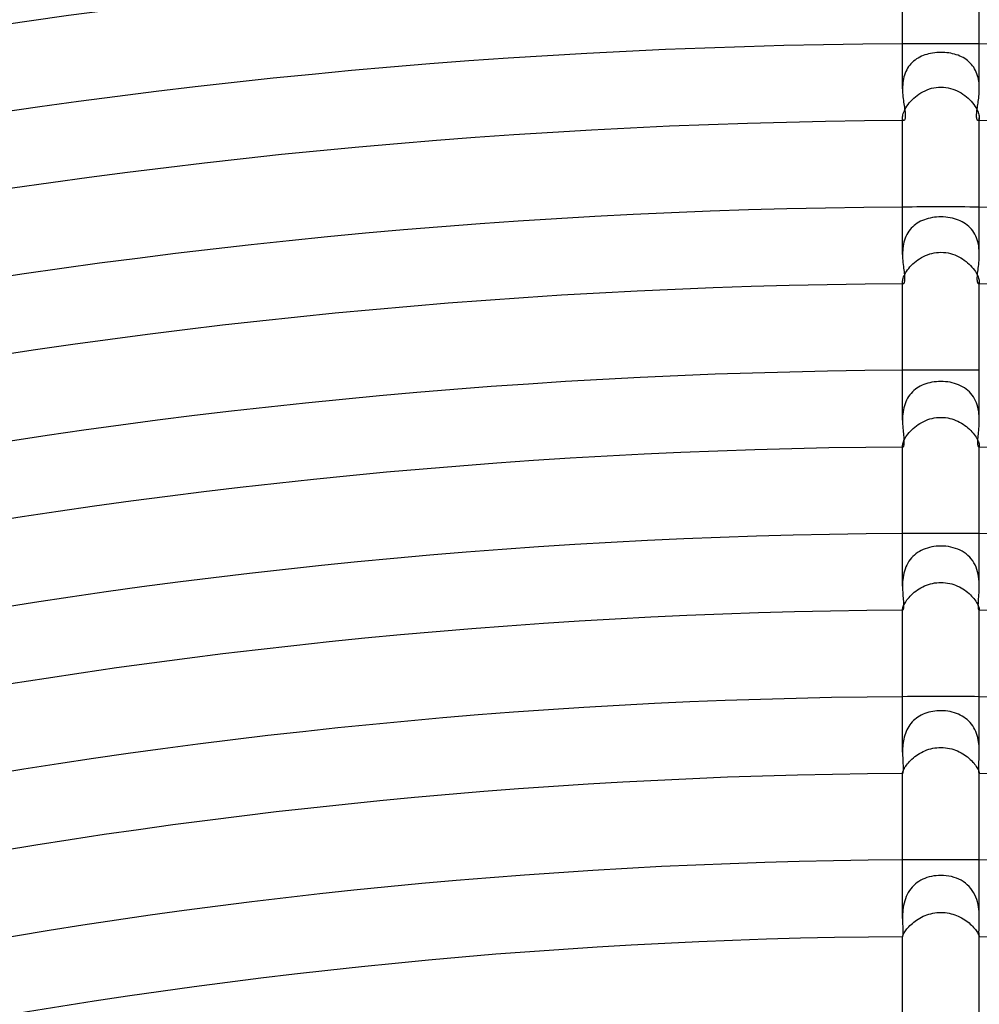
# Model space of a CAD drawing. Header units: millimetres. Extents: x -485 to 485, y -485 to 485.
# Tile 67 of 110: x -48 to 2, y 287 to 338. Entities that reach past the tile are written whole.
import ezdxf

# ---------------------------------------------------------------- set-up
doc = ezdxf.new("R2010")
doc.units = ezdxf.units.MM
doc.layers.add('HIDDEN', color=7, linetype='Continuous')
doc.layers.add('THICK', color=7, linetype='Continuous')

msp = doc.modelspace()

# ---------------------------------------------------------------- linework, layer by layer
at = {"layer": 'HIDDEN'}
for p, q in [((-0.836, 336.417), (-0.93, 336.383)), ((-0.74, 336.448), (-0.836, 336.417)), ((-0.64, 336.474), (-0.74, 336.448)), ((-0.538, 336.496), (-0.64, 336.474)), ((-0.433, 336.515), (-0.538, 336.496)), ((-0.326, 336.529), (-0.433, 336.515)), ((-0.217, 336.539), (-0.326, 336.529)), ((-0.109, 336.546), (-0.217, 336.539)), ((0, 336.547), (-0.109, 336.546)), ((0.103, 336.546), (0, 336.547)), ((0.206, 336.54), (0.103, 336.546)), ((0.308, 336.531), (0.206, 336.54)), ((0.41, 336.518), (0.308, 336.531)), ((0.511, 336.501), (0.41, 336.518)), ((0.609, 336.481), (0.511, 336.501)), ((0.706, 336.457), (0.609, 336.481)), ((0.801, 336.429), (0.706, 336.457)), ((0.894, 336.397), (0.801, 336.429)), ((-1.56, 335.961), (-1.623, 335.888)), ((-1.493, 336.029), (-1.56, 335.961)), ((-1.423, 336.093), (-1.493, 336.029)), ((-1.349, 336.152), (-1.423, 336.093)), ((-1.271, 336.207), (-1.349, 336.152)), ((-1.19, 336.257), (-1.271, 336.207)), ((-1.106, 336.303), (-1.19, 336.257)), ((-1.02, 336.345), (-1.106, 336.303)), ((-0.93, 336.383), (-1.02, 336.345)), ((0.984, 336.361), (0.894, 336.397)), ((1.071, 336.321), (0.984, 336.361)), ((1.156, 336.277), (1.071, 336.321)), ((1.237, 336.229), (1.156, 336.277)), ((1.316, 336.176), (1.237, 336.229)), ((1.39, 336.12), (1.316, 336.176)), ((1.462, 336.059), (1.39, 336.12)), ((1.529, 335.993), (1.462, 336.059)), ((1.592, 335.924), (1.529, 335.993)), ((1.651, 335.851), (1.592, 335.924)), ((-1.865, 335.463), (-1.899, 335.367)), ((-1.826, 335.556), (-1.865, 335.463)), ((-1.782, 335.645), (-1.826, 335.556)), ((-1.734, 335.73), (-1.782, 335.645)), ((-1.681, 335.811), (-1.734, 335.73)), ((-1.623, 335.888), (-1.681, 335.811)), ((1.706, 335.774), (1.651, 335.851)), ((1.756, 335.693), (1.706, 335.774)), ((1.801, 335.608), (1.756, 335.693)), ((1.842, 335.52), (1.801, 335.608)), ((1.877, 335.429), (1.842, 335.52)), ((1.908, 335.335), (1.877, 335.429)), ((-1.983, 334.962), (-1.993, 334.857)), ((-1.969, 335.065), (-1.983, 334.962)), ((-1.951, 335.168), (-1.969, 335.065)), ((-1.927, 335.268), (-1.951, 335.168)), ((-1.899, 335.367), (-1.927, 335.268)), ((1.934, 335.24), (1.908, 335.335)), ((1.956, 335.143), (1.934, 335.24)), ((1.973, 335.044), (1.956, 335.143)), ((1.985, 334.945), (1.973, 335.044)), ((1.994, 334.846), (1.985, 334.945)), ((-1.998, 334.753), (-2, 334.649)), ((-1.993, 334.857), (-1.998, 334.753)), ((-1.24, 334.308), (-1.143, 334.377)), ((-1.143, 334.377), (-1.042, 334.441)), ((-1.042, 334.441), (-0.937, 334.501)), ((-0.937, 334.501), (-0.829, 334.555)), ((-0.829, 334.555), (-0.717, 334.602)), ((-0.717, 334.602), (-0.602, 334.644)), ((-0.602, 334.644), (-0.484, 334.679)), ((-0.484, 334.679), (-0.365, 334.706)), ((-0.365, 334.706), (-0.244, 334.726)), ((-0.244, 334.726), (-0.123, 334.738)), ((-0.123, 334.738), (0, 334.742)), ((0, 334.742), (0.132, 334.737)), ((0.132, 334.737), (0.26, 334.724)), ((0.26, 334.724), (0.385, 334.702)), ((0.385, 334.702), (0.505, 334.673)), ((0.505, 334.673), (0.621, 334.637)), ((0.621, 334.637), (0.733, 334.596)), ((0.733, 334.596), (0.841, 334.549)), ((0.841, 334.549), (0.946, 334.496)), ((0.946, 334.496), (1.048, 334.438)), ((1.048, 334.438), (1.146, 334.375)), ((1.146, 334.375), (1.24, 334.307)), ((1.998, 334.747), (1.994, 334.846)), ((2, 334.649), (1.998, 334.747)), ((-1.713, 333.832), (-1.649, 333.915)), ((-1.649, 333.915), (-1.578, 333.998)), ((-1.578, 333.998), (-1.502, 334.079)), ((-1.502, 334.079), (-1.419, 334.159)), ((-1.419, 334.159), (-1.332, 334.235)), ((-1.332, 334.235), (-1.24, 334.308)), ((1.24, 334.307), (1.331, 334.236)), ((1.331, 334.236), (1.417, 334.161)), ((1.417, 334.161), (1.498, 334.083)), ((1.498, 334.083), (1.573, 334.004)), ((1.573, 334.004), (1.643, 333.922)), ((1.643, 333.922), (1.708, 333.84)), ((-1.979, 333.299), (-1.96, 333.364)), ((-1.96, 333.364), (-1.936, 333.434)), ((-1.936, 333.434), (-1.905, 333.509)), ((-1.905, 333.509), (-1.867, 333.586)), ((-1.867, 333.586), (-1.823, 333.666)), ((-1.823, 333.666), (-1.771, 333.749)), ((-1.771, 333.749), (-1.713, 333.832)), ((1.708, 333.84), (1.766, 333.757)), ((1.766, 333.757), (1.818, 333.674)), ((1.818, 333.674), (1.863, 333.594)), ((1.863, 333.594), (1.902, 333.516)), ((1.902, 333.516), (1.933, 333.441)), ((1.933, 333.441), (1.959, 333.37)), ((1.959, 333.37), (1.978, 333.303)), ((-2, 333.139), (-1.998, 333.186)), ((-1.998, 333.095), (-2, 333.139)), ((-2, 332.994), (-2, 333.139)), ((-1.998, 333.186), (-1.991, 333.24)), ((-1.991, 333.059), (-1.998, 333.095)), ((-1.991, 333.24), (-1.979, 333.299)), ((-1.981, 333.031), (-1.991, 333.059)), ((-1.969, 333.01), (-1.981, 333.031)), ((-1.954, 332.998), (-1.969, 333.01)), ((-1.939, 332.994), (-1.954, 332.998)), ((1.954, 332.998), (1.939, 332.994)), ((1.969, 333.011), (1.954, 332.998)), ((1.981, 333.031), (1.969, 333.011)), ((1.978, 333.303), (1.99, 333.243)), ((1.991, 333.059), (1.981, 333.031)), ((1.99, 333.243), (1.998, 333.188)), ((1.998, 333.095), (1.991, 333.059)), ((1.998, 333.188), (2, 333.139)), ((2, 333.139), (1.998, 333.095)), ((2, 332.994), (2, 333.14)), ((-1.148, 327.704), (-1.235, 327.652)), ((-1.057, 327.752), (-1.148, 327.704)), ((-0.962, 327.796), (-1.057, 327.752)), ((-0.864, 327.835), (-0.962, 327.796)), ((-0.763, 327.869), (-0.864, 327.835)), ((-0.659, 327.898), (-0.763, 327.869)), ((-0.552, 327.924), (-0.659, 327.898)), ((-0.444, 327.944), (-0.552, 327.924)), ((-0.334, 327.96), (-0.444, 327.944)), ((-0.224, 327.971), (-0.334, 327.96)), ((-0.112, 327.978), (-0.224, 327.971)), ((0, 327.98), (-0.112, 327.978)), ((0.125, 327.977), (0, 327.98)), ((0.248, 327.969), (0.125, 327.977)), ((0.368, 327.955), (0.248, 327.969)), ((0.484, 327.937), (0.368, 327.955)), ((0.597, 327.914), (0.484, 327.937)), ((0.706, 327.886), (0.597, 327.914)), ((0.811, 327.853), (0.706, 327.886)), ((0.912, 327.817), (0.811, 327.853)), ((1.01, 327.775), (0.912, 327.817)), ((1.104, 327.728), (1.01, 327.775)), ((1.195, 327.676), (1.104, 327.728)), ((-1.67, 327.235), (-1.727, 327.149)), ((-1.609, 327.317), (-1.67, 327.235)), ((-1.543, 327.393), (-1.609, 327.317)), ((-1.472, 327.465), (-1.543, 327.393)), ((-1.397, 327.532), (-1.472, 327.465)), ((-1.318, 327.594), (-1.397, 327.532)), ((-1.235, 327.652), (-1.318, 327.594)), ((1.283, 327.62), (1.195, 327.676)), ((1.366, 327.557), (1.283, 327.62)), ((1.446, 327.49), (1.366, 327.557)), ((1.52, 327.417), (1.446, 327.49)), ((1.59, 327.34), (1.52, 327.417)), ((1.654, 327.257), (1.59, 327.34)), ((1.714, 327.17), (1.654, 327.257)), ((-1.927, 326.663), (-1.951, 326.558)), ((-1.898, 326.767), (-1.927, 326.663)), ((-1.863, 326.867), (-1.898, 326.767)), ((-1.823, 326.965), (-1.863, 326.867)), ((-1.778, 327.058), (-1.823, 326.965)), ((-1.727, 327.149), (-1.778, 327.058)), ((1.768, 327.078), (1.714, 327.17)), ((1.815, 326.982), (1.768, 327.078)), ((1.857, 326.883), (1.815, 326.982)), ((1.894, 326.78), (1.857, 326.883)), ((1.924, 326.675), (1.894, 326.78)), ((1.949, 326.567), (1.924, 326.675)), ((-1.993, 326.236), (-1.998, 326.129)), ((-1.984, 326.344), (-1.993, 326.236)), ((-1.97, 326.451), (-1.984, 326.344)), ((-1.951, 326.558), (-1.97, 326.451)), ((1.969, 326.459), (1.949, 326.567)), ((1.983, 326.349), (1.969, 326.459)), ((1.993, 326.24), (1.983, 326.349)), ((1.998, 326.131), (1.993, 326.24)), ((-1.998, 326.129), (-2, 326.023)), ((-1.384, 325.603), (-1.297, 325.674)), ((-1.297, 325.674), (-1.206, 325.741)), ((-1.206, 325.741), (-1.11, 325.805)), ((-1.11, 325.805), (-1.011, 325.865)), ((-1.011, 325.865), (-0.908, 325.919)), ((-0.908, 325.919), (-0.802, 325.969)), ((-0.802, 325.969), (-0.693, 326.013)), ((-0.693, 326.013), (-0.581, 326.051)), ((-0.581, 326.051), (-0.468, 326.082)), ((-0.468, 326.082), (-0.352, 326.107)), ((-0.352, 326.107), (-0.236, 326.125)), ((-0.236, 326.125), (-0.118, 326.136)), ((-0.118, 326.136), (0, 326.139)), ((0, 326.139), (0.129, 326.135)), ((0.129, 326.135), (0.254, 326.123)), ((0.254, 326.123), (0.376, 326.103)), ((0.376, 326.103), (0.495, 326.075)), ((0.495, 326.075), (0.609, 326.042)), ((0.609, 326.042), (0.719, 326.003)), ((0.719, 326.003), (0.825, 325.959)), ((0.825, 325.959), (0.929, 325.909)), ((0.929, 325.909), (1.029, 325.854)), ((1.029, 325.854), (1.126, 325.795)), ((1.126, 325.795), (1.219, 325.732)), ((1.219, 325.732), (1.308, 325.665)), ((1.308, 325.665), (1.393, 325.594)), ((2, 326.023), (1.998, 326.131)), ((-1.84, 325.064), (-1.793, 325.14)), ((-1.793, 325.14), (-1.74, 325.218)), ((-1.74, 325.218), (-1.68, 325.297)), ((-1.68, 325.297), (-1.614, 325.375)), ((-1.614, 325.375), (-1.543, 325.453)), ((-1.543, 325.453), (-1.466, 325.529)), ((-1.466, 325.529), (-1.384, 325.603)), ((1.393, 325.594), (1.474, 325.521)), ((1.474, 325.521), (1.549, 325.446)), ((1.549, 325.446), (1.619, 325.37)), ((1.619, 325.37), (1.683, 325.293)), ((1.683, 325.293), (1.742, 325.215)), ((1.742, 325.215), (1.795, 325.138)), ((1.795, 325.138), (1.841, 325.062)), ((-2, 324.595), (-1.998, 324.635)), ((-1.998, 324.635), (-1.992, 324.681)), ((-1.992, 324.681), (-1.981, 324.732)), ((-1.981, 324.732), (-1.965, 324.79)), ((-1.965, 324.79), (-1.943, 324.852)), ((-1.943, 324.852), (-1.915, 324.919)), ((-1.915, 324.919), (-1.881, 324.99)), ((-1.881, 324.99), (-1.84, 325.064)), ((1.841, 325.062), (1.881, 324.989)), ((1.881, 324.989), (1.915, 324.919)), ((1.915, 324.919), (1.943, 324.852)), ((1.943, 324.852), (1.965, 324.79)), ((1.965, 324.79), (1.981, 324.733)), ((1.981, 324.733), (1.992, 324.681)), ((1.992, 324.681), (1.998, 324.635)), ((1.998, 324.635), (2, 324.595)), ((-1.999, 324.564), (-2, 324.595)), ((-2, 324.494), (-2, 324.595)), ((-1.995, 324.539), (-1.999, 324.564)), ((-1.988, 324.519), (-1.995, 324.539)), ((-1.98, 324.505), (-1.988, 324.519)), ((-1.971, 324.497), (-1.98, 324.505)), ((-1.961, 324.494), (-1.971, 324.497)), ((1.971, 324.497), (1.961, 324.494)), ((1.98, 324.505), (1.971, 324.497)), ((1.988, 324.52), (1.98, 324.505)), ((1.995, 324.539), (1.988, 324.52)), ((1.999, 324.564), (1.995, 324.539)), ((2, 324.595), (1.999, 324.564)), ((2, 324.494), (2, 324.595)), ((-1.332, 319.001), (-1.411, 318.936)), ((-1.25, 319.061), (-1.332, 319.001)), ((-1.163, 319.116), (-1.25, 319.061)), ((-1.073, 319.166), (-1.163, 319.116)), ((-0.981, 319.211), (-1.073, 319.166)), ((-0.885, 319.251), (-0.981, 319.211)), ((-0.786, 319.287), (-0.885, 319.251)), ((-0.683, 319.319), (-0.786, 319.287)), ((-0.576, 319.346), (-0.683, 319.319)), ((-0.467, 319.368), (-0.576, 319.346)), ((-0.354, 319.386), (-0.467, 319.368)), ((-0.238, 319.399), (-0.354, 319.386)), ((-0.12, 319.407), (-0.238, 319.399)), ((0, 319.41), (-0.12, 319.407)), ((0.12, 319.407), (0, 319.41)), ((0.24, 319.399), (0.12, 319.407)), ((0.359, 319.386), (0.24, 319.399)), ((0.476, 319.367), (0.359, 319.386)), ((0.591, 319.342), (0.476, 319.367)), ((0.705, 319.313), (0.591, 319.342)), ((0.815, 319.277), (0.705, 319.313)), ((0.923, 319.236), (0.815, 319.277)), ((1.026, 319.19), (0.923, 319.236)), ((1.127, 319.137), (1.026, 319.19)), ((1.223, 319.079), (1.127, 319.137)), ((1.315, 319.014), (1.223, 319.079)), ((1.402, 318.944), (1.315, 319.014)), ((-1.737, 318.537), (-1.787, 318.443)), ((-1.682, 318.626), (-1.737, 318.537)), ((-1.622, 318.71), (-1.682, 318.626)), ((-1.556, 318.79), (-1.622, 318.71)), ((-1.486, 318.865), (-1.556, 318.79)), ((-1.411, 318.936), (-1.486, 318.865)), ((1.484, 318.868), (1.402, 318.944)), ((1.56, 318.786), (1.484, 318.868)), ((1.631, 318.698), (1.56, 318.786)), ((1.696, 318.605), (1.631, 318.698)), ((1.753, 318.508), (1.696, 318.605)), ((1.805, 318.406), (1.753, 318.508)), ((-1.932, 318.037), (-1.954, 317.93)), ((-1.904, 318.142), (-1.932, 318.037)), ((-1.871, 318.245), (-1.904, 318.142)), ((-1.832, 318.346), (-1.871, 318.245)), ((-1.787, 318.443), (-1.832, 318.346)), ((1.85, 318.3), (1.805, 318.406)), ((1.889, 318.19), (1.85, 318.3)), ((1.922, 318.078), (1.889, 318.19)), ((1.948, 317.964), (1.922, 318.078)), ((1.968, 317.849), (1.948, 317.964)), ((-1.998, 317.499), (-2, 317.392)), ((-1.994, 317.606), (-1.998, 317.499)), ((-1.985, 317.714), (-1.994, 317.606)), ((-1.972, 317.822), (-1.985, 317.714)), ((-1.954, 317.93), (-1.972, 317.822)), ((-0.681, 317.421), (-0.571, 317.457)), ((-0.571, 317.457), (-0.459, 317.486)), ((-0.459, 317.486), (-0.346, 317.509)), ((-0.346, 317.509), (-0.232, 317.526)), ((-0.232, 317.526), (-0.116, 317.536)), ((-0.116, 317.536), (0, 317.54)), ((0, 317.54), (0.12, 317.536)), ((0.12, 317.536), (0.238, 317.526)), ((0.238, 317.526), (0.353, 317.508)), ((0.353, 317.508), (0.465, 317.485)), ((0.465, 317.485), (0.573, 317.456)), ((0.573, 317.456), (0.679, 317.422)), ((1.983, 317.734), (1.968, 317.849)), ((1.993, 317.619), (1.983, 317.734)), ((1.998, 317.505), (1.993, 317.619)), ((2, 317.393), (1.998, 317.505)), ((-1.521, 316.892), (-1.445, 316.964)), ((-1.445, 316.964), (-1.363, 317.034)), ((-1.363, 317.034), (-1.277, 317.101)), ((-1.277, 317.101), (-1.186, 317.165)), ((-1.186, 317.165), (-1.092, 317.225)), ((-1.092, 317.225), (-0.994, 317.281)), ((-0.994, 317.281), (-0.893, 317.333)), ((-0.893, 317.333), (-0.788, 317.38)), ((-0.788, 317.38), (-0.681, 317.421)), ((0.679, 317.422), (0.78, 317.383)), ((0.78, 317.383), (0.879, 317.339)), ((0.879, 317.339), (0.975, 317.291)), ((0.975, 317.291), (1.068, 317.239)), ((1.068, 317.239), (1.158, 317.183)), ((1.158, 317.183), (1.245, 317.124)), ((1.245, 317.124), (1.329, 317.062)), ((1.329, 317.062), (1.408, 316.996)), ((1.408, 316.996), (1.483, 316.929)), ((1.483, 316.929), (1.554, 316.86)), ((-1.898, 316.392), (-1.862, 316.458)), ((-1.862, 316.458), (-1.82, 316.527)), ((-1.82, 316.527), (-1.772, 316.598)), ((-1.772, 316.598), (-1.718, 316.671)), ((-1.718, 316.671), (-1.658, 316.745)), ((-1.658, 316.745), (-1.592, 316.819)), ((-1.592, 316.819), (-1.521, 316.892)), ((1.554, 316.86), (1.619, 316.79)), ((1.619, 316.79), (1.68, 316.719)), ((1.68, 316.719), (1.736, 316.649)), ((1.736, 316.649), (1.786, 316.579)), ((1.786, 316.579), (1.831, 316.51)), ((1.831, 316.51), (1.87, 316.444)), ((1.87, 316.444), (1.903, 316.38)), ((-2, 316.056), (-1.998, 316.087)), ((-2, 315.994), (-2, 316.057)), ((-1.999, 316.037), (-2, 316.056)), ((-1.997, 316.022), (-1.999, 316.037)), ((-1.998, 316.087), (-1.993, 316.124)), ((-1.994, 316.01), (-1.997, 316.022)), ((-1.989, 316.001), (-1.994, 316.01)), ((-1.993, 316.124), (-1.984, 316.168)), ((-1.984, 315.996), (-1.989, 316.001)), ((-1.984, 316.168), (-1.97, 316.216)), ((-1.978, 315.994), (-1.984, 315.996)), ((-1.97, 316.216), (-1.952, 316.27)), ((-1.952, 316.27), (-1.928, 316.328)), ((-1.928, 316.328), (-1.898, 316.392)), ((1.903, 316.38), (1.931, 316.32)), ((1.931, 316.32), (1.954, 316.264)), ((1.954, 316.264), (1.972, 316.212)), ((1.972, 316.212), (1.985, 316.165)), ((1.984, 315.996), (1.978, 315.994)), ((1.989, 316.001), (1.984, 315.996)), ((1.985, 316.165), (1.994, 316.123)), ((1.994, 316.01), (1.989, 316.001)), ((1.994, 316.123), (1.999, 316.087)), ((1.997, 316.022), (1.994, 316.01)), ((1.999, 316.037), (1.997, 316.022)), ((1.999, 316.087), (2, 316.056)), ((2, 316.056), (1.999, 316.037)), ((2, 315.994), (2, 316.057)), ((-0.595, 310.766), (-0.707, 310.736)), ((-0.479, 310.792), (-0.595, 310.766)), ((-0.361, 310.811), (-0.479, 310.792)), ((-0.241, 310.826), (-0.361, 310.811)), ((-0.121, 310.834), (-0.241, 310.826)), ((0, 310.837), (-0.121, 310.834)), ((0.131, 310.833), (0, 310.837)), ((0.262, 310.824), (0.131, 310.833)), ((0.391, 310.807), (0.262, 310.824)), ((0.519, 310.784), (0.391, 310.807)), ((0.644, 310.754), (0.519, 310.784)), ((-1.465, 310.298), (-1.539, 310.219)), ((-1.385, 310.372), (-1.465, 310.298)), ((-1.301, 310.44), (-1.385, 310.372)), ((-1.212, 310.503), (-1.301, 310.44)), ((-1.12, 310.56), (-1.212, 310.503)), ((-1.023, 310.612), (-1.12, 310.56)), ((-0.921, 310.658), (-1.023, 310.612)), ((-0.816, 310.7), (-0.921, 310.658)), ((-0.707, 310.736), (-0.816, 310.7)), ((0.766, 310.717), (0.644, 310.754)), ((0.884, 310.674), (0.766, 310.717)), ((0.999, 310.623), (0.884, 310.674)), ((1.11, 310.565), (0.999, 310.623)), ((1.215, 310.501), (1.11, 310.565)), ((1.316, 310.429), (1.215, 310.501)), ((1.41, 310.35), (1.316, 310.429)), ((1.499, 310.263), (1.41, 310.35)), ((1.581, 310.17), (1.499, 310.263)), ((-1.83, 309.748), (-1.87, 309.642)), ((-1.784, 309.851), (-1.83, 309.748)), ((-1.732, 309.949), (-1.784, 309.851)), ((-1.674, 310.044), (-1.732, 309.949)), ((-1.609, 310.134), (-1.674, 310.044)), ((-1.539, 310.219), (-1.609, 310.134)), ((1.655, 310.071), (1.581, 310.17)), ((1.722, 309.966), (1.655, 310.071)), ((1.781, 309.856), (1.722, 309.966)), ((1.833, 309.739), (1.781, 309.856)), ((-1.955, 309.31), (-1.973, 309.197)), ((-1.933, 309.422), (-1.955, 309.31)), ((-1.904, 309.533), (-1.933, 309.422)), ((-1.87, 309.642), (-1.904, 309.533)), ((1.877, 309.62), (1.833, 309.739)), ((1.914, 309.497), (1.877, 309.62)), ((1.943, 309.373), (1.914, 309.497)), ((1.966, 309.247), (1.943, 309.373)), ((1.982, 309.122), (1.966, 309.247)), ((-1.999, 308.862), (-2, 308.754)), ((-1.994, 308.973), (-1.999, 308.862)), ((-1.986, 309.084), (-1.994, 308.973)), ((-1.973, 309.197), (-1.986, 309.084)), ((-1.042, 308.665), (-0.948, 308.715)), ((-0.948, 308.715), (-0.85, 308.76)), ((-0.85, 308.76), (-0.75, 308.802)), ((-0.75, 308.802), (-0.647, 308.838)), ((-0.647, 308.838), (-0.542, 308.87)), ((-0.542, 308.87), (-0.436, 308.896)), ((-0.436, 308.896), (-0.328, 308.916)), ((-0.328, 308.916), (-0.22, 308.931)), ((-0.22, 308.931), (-0.11, 308.94)), ((-0.11, 308.94), (0, 308.943)), ((0, 308.943), (0.118, 308.94)), ((0.118, 308.94), (0.233, 308.93)), ((0.233, 308.93), (0.346, 308.913)), ((0.346, 308.913), (0.456, 308.891)), ((0.456, 308.891), (0.563, 308.864)), ((0.563, 308.864), (0.667, 308.832)), ((0.667, 308.832), (0.768, 308.795)), ((0.768, 308.795), (0.865, 308.754)), ((0.865, 308.754), (0.96, 308.708)), ((1.992, 308.998), (1.982, 309.122)), ((1.998, 308.875), (1.992, 308.998)), ((2, 308.755), (1.998, 308.875)), ((-1.662, 308.165), (-1.601, 308.233)), ((-1.601, 308.233), (-1.534, 308.3)), ((-1.534, 308.3), (-1.462, 308.366)), ((-1.462, 308.366), (-1.387, 308.431)), ((-1.387, 308.431), (-1.306, 308.494)), ((-1.306, 308.494), (-1.222, 308.554)), ((-1.222, 308.554), (-1.134, 308.611)), ((-1.134, 308.611), (-1.042, 308.665)), ((0.96, 308.708), (1.053, 308.659)), ((1.053, 308.659), (1.142, 308.606)), ((1.142, 308.606), (1.228, 308.55)), ((1.228, 308.55), (1.31, 308.491)), ((1.31, 308.491), (1.389, 308.429)), ((1.389, 308.429), (1.464, 308.365)), ((1.464, 308.365), (1.534, 308.3)), ((1.534, 308.3), (1.6, 308.234)), ((1.6, 308.234), (1.66, 308.167)), ((-1.962, 307.688), (-1.943, 307.736)), ((-1.943, 307.736), (-1.918, 307.789)), ((-1.918, 307.789), (-1.889, 307.845)), ((-1.889, 307.845), (-1.854, 307.905)), ((-1.854, 307.905), (-1.814, 307.967)), ((-1.814, 307.967), (-1.769, 308.032)), ((-1.769, 308.032), (-1.719, 308.098)), ((-1.719, 308.098), (-1.662, 308.165)), ((1.66, 308.167), (1.716, 308.1)), ((1.716, 308.1), (1.767, 308.034)), ((1.767, 308.034), (1.813, 307.97)), ((1.813, 307.97), (1.853, 307.907)), ((1.853, 307.907), (1.887, 307.848)), ((1.887, 307.848), (1.917, 307.792)), ((1.917, 307.792), (1.942, 307.739)), ((1.942, 307.739), (1.961, 307.69)), ((1.961, 307.69), (1.976, 307.647)), ((-2, 307.525), (-1.999, 307.547)), ((-2, 307.516), (-2, 307.525)), ((-2, 307.493), (-2, 307.525)), ((-1.999, 307.508), (-2, 307.516)), ((-1.999, 307.547), (-1.995, 307.574)), ((-1.997, 307.501), (-1.999, 307.508)), ((-1.995, 307.497), (-1.997, 307.501)), ((-1.995, 307.574), (-1.988, 307.607)), ((-1.993, 307.494), (-1.995, 307.497)), ((-1.99, 307.494), (-1.993, 307.494)), ((-1.988, 307.607), (-1.977, 307.645)), ((-1.977, 307.645), (-1.962, 307.688)), ((1.976, 307.647), (1.987, 307.608)), ((1.987, 307.608), (1.995, 307.575)), ((1.993, 307.494), (1.99, 307.494)), ((1.995, 307.497), (1.993, 307.494)), ((1.995, 307.575), (1.999, 307.547)), ((1.997, 307.501), (1.995, 307.497)), ((1.999, 307.508), (1.997, 307.501)), ((1.999, 307.547), (2, 307.525)), ((2, 307.515), (1.999, 307.508)), ((2, 307.525), (2, 307.515)), ((2, 307.494), (2, 307.525)), ((-0.93, 302.074), (-1.022, 302.03)), ((-0.835, 302.113), (-0.93, 302.074)), ((-0.737, 302.148), (-0.835, 302.113)), ((-0.636, 302.178), (-0.737, 302.148)), ((-0.533, 302.204), (-0.636, 302.178)), ((-0.428, 302.224), (-0.533, 302.204)), ((-0.322, 302.241), (-0.428, 302.224)), ((-0.216, 302.252), (-0.322, 302.241)), ((-0.108, 302.259), (-0.216, 302.252)), ((0, 302.261), (-0.108, 302.259)), ((0.124, 302.258), (0, 302.261)), ((0.246, 302.249), (0.124, 302.258)), ((0.365, 302.235), (0.246, 302.249)), ((0.481, 302.215), (0.365, 302.235)), ((0.594, 302.189), (0.481, 302.215)), ((0.704, 302.158), (0.594, 302.189)), ((0.809, 302.123), (0.704, 302.158)), ((0.911, 302.082), (0.809, 302.123)), ((1.01, 302.036), (0.911, 302.082)), ((-1.56, 301.602), (-1.621, 301.524)), ((-1.495, 301.676), (-1.56, 301.602)), ((-1.426, 301.746), (-1.495, 301.676)), ((-1.353, 301.811), (-1.426, 301.746)), ((-1.276, 301.872), (-1.353, 301.811)), ((-1.195, 301.929), (-1.276, 301.872)), ((-1.11, 301.982), (-1.195, 301.929)), ((-1.022, 302.03), (-1.11, 301.982)), ((1.105, 301.984), (1.01, 302.036)), ((1.197, 301.927), (1.105, 301.984)), ((1.285, 301.865), (1.197, 301.927)), ((1.37, 301.797), (1.285, 301.865)), ((1.449, 301.723), (1.37, 301.797)), ((1.523, 301.645), (1.449, 301.723)), ((1.593, 301.561), (1.523, 301.645)), ((1.657, 301.472), (1.593, 301.561)), ((-1.854, 301.08), (-1.886, 300.984)), ((-1.817, 301.174), (-1.854, 301.08)), ((-1.775, 301.266), (-1.817, 301.174)), ((-1.729, 301.355), (-1.775, 301.266)), ((-1.677, 301.441), (-1.729, 301.355)), ((-1.621, 301.524), (-1.677, 301.441)), ((1.715, 301.378), (1.657, 301.472)), ((1.768, 301.28), (1.715, 301.378)), ((1.814, 301.18), (1.768, 301.28)), ((1.855, 301.076), (1.814, 301.18)), ((1.89, 300.97), (1.855, 301.076)), ((-1.971, 300.589), (-1.982, 300.491)), ((-1.956, 300.688), (-1.971, 300.589)), ((-1.937, 300.787), (-1.956, 300.688)), ((-1.913, 300.886), (-1.937, 300.787)), ((-1.886, 300.984), (-1.913, 300.886)), ((1.92, 300.861), (1.89, 300.97)), ((1.944, 300.752), (1.92, 300.861)), ((1.963, 300.643), (1.944, 300.752)), ((1.978, 300.533), (1.963, 300.643)), ((1.988, 300.425), (1.978, 300.533)), ((-1.999, 300.201), (-2, 300.107)), ((-1.996, 300.296), (-1.999, 300.201)), ((-1.991, 300.393), (-1.996, 300.296)), ((-1.982, 300.491), (-1.991, 300.393)), ((-1.198, 299.985), (-1.11, 300.039)), ((-1.11, 300.039), (-1.02, 300.089)), ((-1.02, 300.089), (-0.926, 300.136)), ((-0.926, 300.136), (-0.83, 300.179)), ((-0.83, 300.179), (-0.732, 300.217)), ((-0.732, 300.217), (-0.632, 300.251)), ((-0.632, 300.251), (-0.529, 300.281)), ((-0.529, 300.281), (-0.425, 300.305)), ((-0.425, 300.305), (-0.32, 300.324)), ((-0.32, 300.324), (-0.214, 300.337)), ((-0.214, 300.337), (-0.107, 300.346)), ((-0.107, 300.346), (0, 300.349)), ((0, 300.349), (0.117, 300.345)), ((0.117, 300.345), (0.232, 300.335)), ((0.232, 300.335), (0.345, 300.32)), ((0.345, 300.32), (0.454, 300.299)), ((0.454, 300.299), (0.561, 300.272)), ((0.561, 300.272), (0.664, 300.241)), ((0.664, 300.241), (0.765, 300.205)), ((0.765, 300.205), (0.862, 300.166)), ((0.862, 300.166), (0.956, 300.122)), ((0.956, 300.122), (1.048, 300.074)), ((1.048, 300.074), (1.137, 300.023)), ((1.137, 300.023), (1.222, 299.969)), ((1.995, 300.317), (1.988, 300.425)), ((1.999, 300.211), (1.995, 300.317)), ((2, 300.107), (1.999, 300.211)), ((-1.794, 299.43), (-1.747, 299.491)), ((-1.747, 299.491), (-1.695, 299.554)), ((-1.695, 299.554), (-1.638, 299.618)), ((-1.638, 299.618), (-1.576, 299.682)), ((-1.576, 299.682), (-1.509, 299.746)), ((-1.509, 299.746), (-1.437, 299.808)), ((-1.437, 299.808), (-1.361, 299.87)), ((-1.361, 299.87), (-1.281, 299.929)), ((-1.281, 299.929), (-1.198, 299.985)), ((1.222, 299.969), (1.304, 299.912)), ((1.304, 299.912), (1.382, 299.853)), ((1.382, 299.853), (1.456, 299.792)), ((1.456, 299.792), (1.526, 299.73)), ((1.526, 299.73), (1.591, 299.667)), ((1.591, 299.667), (1.651, 299.604)), ((1.651, 299.604), (1.706, 299.542)), ((1.706, 299.542), (1.757, 299.48)), ((-2, 299.003), (-1.999, 299.016)), ((-2, 299), (-2, 299.003)), ((-2, 298.993), (-2, 299.003)), ((-2, 298.998), (-2, 299)), ((-1.999, 298.996), (-2, 298.998)), ((-1.999, 299.016), (-1.996, 299.036)), ((-1.999, 298.994), (-1.999, 298.996)), ((-1.998, 298.994), (-1.999, 298.994)), ((-1.997, 298.993), (-1.998, 298.994)), ((-1.996, 299.036), (-1.989, 299.06)), ((-1.989, 299.06), (-1.98, 299.091)), ((-1.98, 299.091), (-1.967, 299.126)), ((-1.967, 299.126), (-1.95, 299.166)), ((-1.95, 299.166), (-1.929, 299.212)), ((-1.929, 299.212), (-1.903, 299.261)), ((-1.903, 299.261), (-1.872, 299.314)), ((-1.872, 299.314), (-1.836, 299.371)), ((-1.836, 299.371), (-1.794, 299.43)), ((1.757, 299.48), (1.802, 299.419)), ((1.802, 299.419), (1.842, 299.361)), ((1.842, 299.361), (1.877, 299.306)), ((1.877, 299.306), (1.907, 299.254)), ((1.907, 299.254), (1.932, 299.206)), ((1.932, 299.206), (1.952, 299.162)), ((1.952, 299.162), (1.969, 299.123)), ((1.969, 299.123), (1.981, 299.088)), ((1.981, 299.088), (1.99, 299.059)), ((1.99, 299.059), (1.996, 299.035)), ((1.996, 299.035), (1.999, 299.016)), ((1.998, 298.994), (1.997, 298.993)), ((1.999, 298.994), (1.998, 298.994)), ((1.999, 299.016), (2, 299.003)), ((2, 298.998), (1.999, 298.996)), ((1.999, 298.996), (1.999, 298.994)), ((2, 299.003), (2, 299)), ((2, 298.993), (2, 299.003)), ((2, 299), (2, 298.998)), ((-1.147, 293.373), (-1.242, 293.309)), ((-1.049, 293.431), (-1.147, 293.373)), ((-0.946, 293.483), (-1.049, 293.431)), ((-0.84, 293.529), (-0.946, 293.483)), ((-0.73, 293.569), (-0.84, 293.529)), ((-0.616, 293.603), (-0.73, 293.569)), ((-0.499, 293.632), (-0.616, 293.603)), ((-0.378, 293.654), (-0.499, 293.632)), ((-0.254, 293.67), (-0.378, 293.654)), ((-0.128, 293.68), (-0.254, 293.67)), ((0, 293.684), (-0.128, 293.68)), ((0.14, 293.68), (0, 293.684)), ((0.278, 293.668), (0.14, 293.68)), ((0.415, 293.648), (0.278, 293.668)), ((0.55, 293.62), (0.415, 293.648)), ((0.682, 293.584), (0.55, 293.62)), ((0.81, 293.541), (0.682, 293.584)), ((0.933, 293.489), (0.81, 293.541)), ((1.052, 293.429), (0.933, 293.489)), ((1.166, 293.361), (1.052, 293.429)), ((1.274, 293.285), (1.166, 293.361)), ((-1.641, 292.896), (-1.703, 292.797)), ((-1.573, 292.99), (-1.641, 292.896)), ((-1.498, 293.079), (-1.573, 292.99)), ((-1.417, 293.162), (-1.498, 293.079)), ((-1.332, 293.239), (-1.417, 293.162)), ((-1.242, 293.309), (-1.332, 293.239)), ((1.375, 293.201), (1.274, 293.285)), ((1.469, 293.11), (1.375, 293.201)), ((1.556, 293.011), (1.469, 293.11)), ((1.635, 292.905), (1.556, 293.011)), ((1.705, 292.794), (1.635, 292.905)), ((-1.889, 292.359), (-1.92, 292.243)), ((-1.853, 292.473), (-1.889, 292.359)), ((-1.81, 292.584), (-1.853, 292.473)), ((-1.76, 292.693), (-1.81, 292.584)), ((-1.703, 292.797), (-1.76, 292.693)), ((1.767, 292.678), (1.705, 292.794)), ((1.821, 292.557), (1.767, 292.678)), ((1.867, 292.432), (1.821, 292.557)), ((1.904, 292.305), (1.867, 292.432)), ((1.935, 292.177), (1.904, 292.305)), ((-1.979, 291.892), (-1.989, 291.777)), ((-1.964, 292.008), (-1.979, 291.892)), ((-1.945, 292.126), (-1.964, 292.008)), ((-1.92, 292.243), (-1.945, 292.126)), ((1.958, 292.05), (1.935, 292.177)), ((1.975, 291.923), (1.958, 292.05)), ((1.987, 291.799), (1.975, 291.923)), ((1.995, 291.678), (1.987, 291.799)), ((-1.999, 291.554), (-2, 291.447)), ((-1.996, 291.664), (-1.999, 291.554)), ((-1.989, 291.777), (-1.996, 291.664)), ((-1.419, 291.245), (-1.345, 291.302)), ((-1.345, 291.302), (-1.266, 291.358)), ((-1.266, 291.358), (-1.184, 291.411)), ((-1.184, 291.411), (-1.098, 291.462)), ((-1.098, 291.462), (-1.009, 291.509)), ((-1.009, 291.509), (-0.917, 291.554)), ((-0.917, 291.554), (-0.823, 291.594)), ((-0.823, 291.594), (-0.726, 291.631)), ((-0.726, 291.631), (-0.626, 291.663)), ((-0.626, 291.663), (-0.525, 291.691)), ((-0.525, 291.691), (-0.421, 291.715)), ((-0.421, 291.715), (-0.317, 291.733)), ((-0.317, 291.733), (-0.212, 291.746)), ((-0.212, 291.746), (-0.106, 291.754)), ((-0.106, 291.754), (0, 291.756)), ((0, 291.756), (0.109, 291.754)), ((0.109, 291.754), (0.216, 291.745)), ((0.216, 291.745), (0.322, 291.732)), ((0.322, 291.732), (0.425, 291.714)), ((0.425, 291.714), (0.526, 291.691)), ((0.526, 291.691), (0.625, 291.664)), ((0.625, 291.664), (0.721, 291.633)), ((0.721, 291.633), (0.814, 291.598)), ((0.814, 291.598), (0.905, 291.559)), ((0.905, 291.559), (0.994, 291.517)), ((0.994, 291.517), (1.08, 291.472)), ((1.08, 291.472), (1.163, 291.424)), ((1.163, 291.424), (1.243, 291.373)), ((1.243, 291.373), (1.321, 291.32)), ((1.321, 291.32), (1.395, 291.264)), ((1.999, 291.56), (1.995, 291.678)), ((2, 291.447), (1.999, 291.56)), ((-1.881, 290.742), (-1.848, 290.791)), ((-1.848, 290.791), (-1.812, 290.843)), ((-1.812, 290.843), (-1.77, 290.897)), ((-1.77, 290.897), (-1.724, 290.953)), ((-1.724, 290.953), (-1.673, 291.01)), ((-1.673, 291.01), (-1.617, 291.069)), ((-1.617, 291.069), (-1.555, 291.128)), ((-1.555, 291.128), (-1.489, 291.187)), ((-1.489, 291.187), (-1.419, 291.245)), ((1.395, 291.264), (1.465, 291.208)), ((1.465, 291.208), (1.531, 291.15)), ((1.531, 291.15), (1.593, 291.092)), ((1.593, 291.092), (1.65, 291.034)), ((1.65, 291.034), (1.703, 290.976)), ((1.703, 290.976), (1.752, 290.919)), ((1.752, 290.919), (1.796, 290.864)), ((1.796, 290.864), (1.835, 290.811)), ((1.835, 290.811), (1.869, 290.761)), ((-2, 290.493), (-1.999, 290.496)), ((-2, 290.493), (-2, 290.493)), ((-2, 290.493), (-2, 290.493)), ((-2, 290.493), (-2, 290.493)), ((-2, 290.493), (-2, 290.493)), ((-2, 290.493), (-2, 290.493)), ((-2, 290.493), (-2, 290.493)), ((-1.999, 290.496), (-1.997, 290.504)), ((-1.997, 290.504), (-1.993, 290.518)), ((-1.993, 290.518), (-1.987, 290.536)), ((-1.987, 290.536), (-1.978, 290.559)), ((-1.978, 290.559), (-1.966, 290.586)), ((-1.966, 290.586), (-1.95, 290.619)), ((-1.95, 290.619), (-1.931, 290.656)), ((-1.931, 290.656), (-1.908, 290.697)), ((-1.908, 290.697), (-1.881, 290.742)), ((1.869, 290.761), (1.898, 290.714)), ((1.898, 290.714), (1.924, 290.67)), ((1.924, 290.67), (1.945, 290.631)), ((1.945, 290.631), (1.962, 290.596)), ((1.962, 290.596), (1.975, 290.566)), ((1.975, 290.566), (1.985, 290.541)), ((1.985, 290.541), (1.992, 290.521)), ((1.992, 290.521), (1.997, 290.506)), ((1.997, 290.506), (1.999, 290.497)), ((1.999, 290.497), (2, 290.493)), ((2, 290.493), (2, 290.493)), ((2, 290.493), (2, 290.493)), ((2, 290.493), (2, 290.493)), ((2, 290.493), (2, 290.493)), ((2, 290.493), (2, 290.493)), ((2, 290.493), (2, 290.493))]:
    msp.add_line(p, q, dxfattribs=at)
for radius, start, end in [(337, 89.65999, 90.34003), (328.5, 89.65116, 90.34886), (320, 89.64188, 90.35808), (311.5, 89.63214, 90.36788), (303, 89.62183, 90.37819), (294.5, 89.61089, 90.38913)]:
    msp.add_arc((0, 0), radius, start, end, dxfattribs=at)
at = {"layer": 'THICK'}
for p, q in [((-2, 334.65), (-2, 341.494)), ((2, 334.65), (2, 341.494)), ((-2, 334.649), (-1.998, 334.545)), ((-1.998, 334.545), (-1.994, 334.443)), ((-1.994, 334.443), (-1.987, 334.341)), ((1.98, 334.264), (1.988, 334.358)), ((1.988, 334.358), (1.994, 334.453)), ((1.994, 334.453), (1.998, 334.55)), ((1.998, 334.55), (2, 334.649)), ((-1.987, 334.341), (-1.977, 334.242)), ((-1.977, 334.242), (-1.967, 334.145)), ((-1.967, 334.145), (-1.955, 334.05)), ((-1.955, 334.05), (-1.942, 333.957)), ((-1.942, 333.957), (-1.928, 333.867)), ((-1.928, 333.867), (-1.915, 333.779)), ((1.923, 333.828), (1.935, 333.911)), ((1.935, 333.911), (1.947, 333.995)), ((1.947, 333.995), (1.959, 334.083)), ((1.959, 334.083), (1.97, 334.172)), ((1.97, 334.172), (1.98, 334.264)), ((-1.915, 333.779), (-1.902, 333.693)), ((-1.902, 333.693), (-1.89, 333.611)), ((-1.89, 333.611), (-1.88, 333.531)), ((-1.88, 333.531), (-1.871, 333.456)), ((-1.871, 333.456), (-1.864, 333.384)), ((-1.864, 333.384), (-1.859, 333.318)), ((1.86, 333.324), (1.864, 333.385)), ((1.864, 333.385), (1.87, 333.452)), ((1.87, 333.452), (1.878, 333.521)), ((1.878, 333.521), (1.888, 333.594)), ((1.888, 333.594), (1.899, 333.669)), ((1.899, 333.669), (1.911, 333.747)), ((1.911, 333.747), (1.923, 333.828)), ((-2, 326.024), (-2, 332.994)), ((-1.925, 332.998), (-1.939, 332.994)), ((-1.911, 333.007), (-1.925, 332.998)), ((-1.898, 333.023), (-1.911, 333.007)), ((-1.886, 333.046), (-1.898, 333.023)), ((-1.876, 333.076), (-1.886, 333.046)), ((-1.868, 333.112), (-1.876, 333.076)), ((-1.862, 333.154), (-1.868, 333.112)), ((-1.859, 333.203), (-1.862, 333.154)), ((-1.859, 333.318), (-1.858, 333.257)), ((-1.858, 333.257), (-1.859, 333.203)), ((1.858, 333.267), (1.86, 333.324)), ((1.858, 333.216), (1.858, 333.267)), ((1.861, 333.17), (1.858, 333.216)), ((1.865, 333.129), (1.861, 333.17)), ((1.872, 333.093), (1.865, 333.129)), ((1.88, 333.062), (1.872, 333.093)), ((1.89, 333.038), (1.88, 333.062)), ((1.902, 333.019), (1.89, 333.038)), ((1.914, 333.005), (1.902, 333.019)), ((1.926, 332.997), (1.914, 333.005)), ((1.939, 332.994), (1.926, 332.997)), ((2, 326.025), (2, 332.994)), ((-2, 326.023), (-1.998, 325.915)), ((-1.998, 325.915), (-1.994, 325.808)), ((-1.994, 325.808), (-1.987, 325.704)), ((-1.987, 325.704), (-1.978, 325.602)), ((1.978, 325.601), (1.987, 325.703)), ((1.987, 325.703), (1.994, 325.808)), ((1.994, 325.808), (1.998, 325.914)), ((1.998, 325.914), (2, 326.023)), ((-1.978, 325.602), (-1.968, 325.501)), ((-1.968, 325.501), (-1.957, 325.404)), ((-1.957, 325.404), (-1.946, 325.309)), ((-1.946, 325.309), (-1.934, 325.218)), ((-1.934, 325.218), (-1.923, 325.13)), ((-1.923, 325.13), (-1.914, 325.046)), ((1.914, 325.048), (1.924, 325.131)), ((1.924, 325.131), (1.934, 325.219)), ((1.934, 325.219), (1.946, 325.31)), ((1.946, 325.31), (1.957, 325.405)), ((1.957, 325.405), (1.968, 325.502)), ((1.968, 325.502), (1.978, 325.601)), ((-1.914, 325.046), (-1.906, 324.966)), ((-1.906, 324.966), (-1.899, 324.892)), ((-1.897, 324.655), (-1.902, 324.611)), ((-1.899, 324.892), (-1.895, 324.824)), ((-1.894, 324.705), (-1.897, 324.655)), ((-1.895, 324.824), (-1.894, 324.761)), ((-1.894, 324.761), (-1.894, 324.705)), ((1.894, 324.763), (1.895, 324.825)), ((1.894, 324.706), (1.894, 324.763)), ((1.897, 324.656), (1.894, 324.706)), ((1.895, 324.825), (1.899, 324.893)), ((1.902, 324.612), (1.897, 324.656)), ((1.899, 324.893), (1.906, 324.968)), ((1.909, 324.576), (1.902, 324.612)), ((1.906, 324.968), (1.914, 325.048)), ((-2, 317.393), (-2, 324.494)), ((-1.95, 324.497), (-1.961, 324.494)), ((-1.939, 324.507), (-1.95, 324.497)), ((-1.928, 324.523), (-1.939, 324.507)), ((-1.918, 324.545), (-1.928, 324.523)), ((-1.909, 324.575), (-1.918, 324.545)), ((-1.902, 324.611), (-1.909, 324.575)), ((1.918, 324.546), (1.909, 324.576)), ((1.928, 324.523), (1.918, 324.546)), ((1.939, 324.507), (1.928, 324.523)), ((1.95, 324.497), (1.939, 324.507)), ((1.961, 324.494), (1.95, 324.497)), ((2, 317.393), (2, 324.494)), ((-2, 317.392), (-1.999, 317.285)), ((-1.999, 317.285), (-1.995, 317.179)), ((-1.995, 317.179), (-1.989, 317.077)), ((-1.989, 317.077), (-1.981, 316.977)), ((-1.981, 316.977), (-1.973, 316.879)), ((1.971, 316.858), (1.98, 316.96)), ((1.98, 316.96), (1.988, 317.064)), ((1.988, 317.064), (1.994, 317.171)), ((1.994, 317.171), (1.998, 317.281)), ((1.998, 317.281), (2, 317.393)), ((-1.973, 316.879), (-1.964, 316.784)), ((-1.964, 316.784), (-1.955, 316.692)), ((-1.955, 316.692), (-1.946, 316.604)), ((-1.946, 316.604), (-1.938, 316.519)), ((-1.938, 316.519), (-1.932, 316.439)), ((-1.932, 316.439), (-1.927, 316.364)), ((1.926, 316.34), (1.93, 316.413)), ((1.93, 316.413), (1.936, 316.491)), ((1.936, 316.491), (1.943, 316.576)), ((1.943, 316.576), (1.952, 316.666)), ((1.952, 316.666), (1.961, 316.76)), ((1.961, 316.76), (1.971, 316.858)), ((-2, 308.754), (-2, 315.994)), ((-1.969, 315.997), (-1.978, 315.994)), ((-1.959, 316.009), (-1.969, 315.997)), ((-1.95, 316.027), (-1.959, 316.009)), ((-1.942, 316.053), (-1.95, 316.027)), ((-1.934, 316.087), (-1.942, 316.053)), ((-1.929, 316.129), (-1.934, 316.087)), ((-1.925, 316.177), (-1.929, 316.129)), ((-1.927, 316.364), (-1.924, 316.295)), ((-1.924, 316.233), (-1.925, 316.177)), ((-1.924, 316.295), (-1.924, 316.233)), ((1.924, 316.274), (1.926, 316.34)), ((1.924, 316.214), (1.924, 316.274)), ((1.926, 316.161), (1.924, 316.214)), ((1.93, 316.115), (1.926, 316.161)), ((1.936, 316.077), (1.93, 316.115)), ((1.944, 316.047), (1.936, 316.077)), ((1.952, 316.023), (1.944, 316.047)), ((1.961, 316.007), (1.952, 316.023)), ((1.969, 315.997), (1.961, 316.007)), ((1.978, 315.994), (1.969, 315.997)), ((2, 308.755), (2, 315.994)), ((-2, 308.754), (-1.999, 308.644)), ((1.998, 308.634), (2, 308.755)), ((-1.999, 308.644), (-1.995, 308.537)), ((-1.995, 308.537), (-1.99, 308.432)), ((-1.99, 308.432), (-1.983, 308.33)), ((-1.983, 308.33), (-1.976, 308.232)), ((-1.976, 308.232), (-1.969, 308.137)), ((1.973, 308.185), (1.98, 308.291)), ((1.98, 308.291), (1.988, 308.401)), ((1.988, 308.401), (1.994, 308.516)), ((1.994, 308.516), (1.998, 308.634)), ((-1.969, 308.137), (-1.962, 308.047)), ((-1.962, 308.047), (-1.956, 307.961)), ((-1.956, 307.961), (-1.952, 307.882)), ((-1.952, 307.882), (-1.95, 307.809)), ((-1.95, 307.809), (-1.949, 307.744)), ((-1.949, 307.744), (-1.95, 307.685)), ((1.948, 307.754), (1.95, 307.826)), ((1.949, 307.691), (1.948, 307.754)), ((1.952, 307.637), (1.949, 307.691)), ((1.95, 307.826), (1.953, 307.905)), ((1.953, 307.905), (1.959, 307.991)), ((1.959, 307.991), (1.965, 308.085)), ((1.965, 308.085), (1.973, 308.185)), ((-2, 300.107), (-2, 307.493)), ((-1.984, 307.497), (-1.99, 307.494)), ((-1.977, 307.509), (-1.984, 307.497)), ((-1.969, 307.528), (-1.977, 307.509)), ((-1.963, 307.555), (-1.969, 307.528)), ((-1.957, 307.59), (-1.963, 307.555)), ((-1.952, 307.634), (-1.957, 307.59)), ((-1.95, 307.685), (-1.952, 307.634)), ((1.957, 307.592), (1.952, 307.637)), ((1.963, 307.556), (1.957, 307.592)), ((1.969, 307.528), (1.963, 307.556)), ((1.977, 307.509), (1.969, 307.528)), ((1.984, 307.497), (1.977, 307.509)), ((1.99, 307.494), (1.984, 307.497)), ((2, 300.107), (2, 307.494)), ((-2, 300.107), (-1.999, 300.012)), ((-1.999, 300.012), (-1.997, 299.918)), ((1.996, 299.903), (1.999, 300.004)), ((1.999, 300.004), (2, 300.107)), ((-1.997, 299.918), (-1.993, 299.828)), ((-1.993, 299.828), (-1.989, 299.74)), ((-1.989, 299.74), (-1.985, 299.655)), ((-1.985, 299.655), (-1.98, 299.573)), ((-1.98, 299.573), (-1.976, 299.494)), ((-1.976, 299.494), (-1.973, 299.419)), ((1.974, 299.45), (1.978, 299.533)), ((1.978, 299.533), (1.983, 299.62)), ((1.983, 299.62), (1.988, 299.711)), ((1.988, 299.711), (1.992, 299.806)), ((1.992, 299.806), (1.996, 299.903)), ((-2, 291.447), (-2, 298.993)), ((-1.994, 298.997), (-1.997, 298.993)), ((-1.989, 299.008), (-1.994, 298.997)), ((-1.984, 299.026), (-1.989, 299.008)), ((-1.98, 299.051), (-1.984, 299.026)), ((-1.976, 299.084), (-1.98, 299.051)), ((-1.972, 299.124), (-1.976, 299.084)), ((-1.973, 299.419), (-1.97, 299.349)), ((-1.97, 299.17), (-1.972, 299.124)), ((-1.97, 299.349), (-1.969, 299.284)), ((-1.968, 299.223), (-1.97, 299.17)), ((-1.969, 299.284), (-1.968, 299.223)), ((1.968, 299.232), (1.969, 299.299)), ((1.97, 299.174), (1.968, 299.232)), ((1.969, 299.299), (1.971, 299.372)), ((1.972, 299.125), (1.97, 299.174)), ((1.971, 299.372), (1.974, 299.45)), ((1.976, 299.084), (1.972, 299.125)), ((1.98, 299.051), (1.976, 299.084)), ((1.985, 299.025), (1.98, 299.051)), ((1.989, 299.007), (1.985, 299.025)), ((1.994, 298.997), (1.989, 299.007)), ((1.997, 298.993), (1.994, 298.997)), ((2, 291.447), (2, 298.993)), ((-2, 291.447), (-1.999, 291.341)), ((-1.999, 291.341), (-1.997, 291.239)), ((1.996, 291.22), (1.999, 291.331)), ((1.999, 291.331), (2, 291.447)), ((-1.997, 291.239), (-1.994, 291.141)), ((-1.994, 291.141), (-1.991, 291.049)), ((-1.991, 291.049), (-1.988, 290.963)), ((-1.988, 290.963), (-1.986, 290.883)), ((-1.986, 290.883), (-1.984, 290.81)), ((-1.984, 290.81), (-1.984, 290.744)), ((1.983, 290.753), (1.984, 290.832)), ((1.984, 290.832), (1.986, 290.919)), ((1.986, 290.919), (1.99, 291.013)), ((1.99, 291.013), (1.993, 291.114)), ((1.993, 291.114), (1.996, 291.22)), ((-1.999, 290.497), (-2, 290.493)), ((-2, 282.766), (-2, 290.493)), ((-1.997, 290.508), (-1.999, 290.497)), ((-1.994, 290.527), (-1.997, 290.508)), ((-1.991, 290.554), (-1.994, 290.527)), ((-1.988, 290.589), (-1.991, 290.554)), ((-1.986, 290.633), (-1.988, 290.589)), ((-1.984, 290.684), (-1.986, 290.633)), ((-1.984, 290.744), (-1.984, 290.684)), ((1.984, 290.684), (1.983, 290.753)), ((1.986, 290.626), (1.984, 290.684)), ((1.989, 290.578), (1.986, 290.626)), ((1.992, 290.541), (1.989, 290.578)), ((1.996, 290.514), (1.992, 290.541)), ((1.999, 290.498), (1.996, 290.514)), ((2, 290.493), (1.999, 290.498)), ((2, 282.766), (2, 290.493))]:
    msp.add_line(p, q, dxfattribs=at)
for radius, start, end in [(440, 90.26045, 134.73956), (440, 45.26046, 89.73957), (436, 90.242, 134.75801), (436, 45.24201, 89.75802), (430.5, 90.26618, 134.73383), (430.5, 45.26619, 89.73384), (426.5, 90.16883, 134.83112), (426.5, 45.16884, 89.83113), (422, 90.27156, 134.72845), (422, 45.27157, 89.72846), (418, 90.18751, 134.8125), (418, 45.18752, 89.81245), (413.5, 90.27712, 134.72289), (413.5, 45.27713, 89.7229), (409.5, 90.20493, 134.79508), (409.5, 45.20488, 89.79509), (405, 90.28297, 134.71705), (405, 45.28292, 89.71705), (401, 90.22131, 134.7787), (401, 45.22132, 89.7787), (396.5, 90.28898, 134.71097), (396.5, 45.28899, 89.71098), (392.5, 90.23696, 134.76305), (392.5, 45.23697, 89.76306), (388, 90.29534, 134.70467), (388, 45.29535, 89.70468), (384, 90.25197, 134.74804), (384, 45.25198, 89.74805), (379.5, 90.30193, 134.69802), (379.5, 45.30194, 89.69803), (375.5, 90.26646, 134.73355), (375.5, 45.26647, 89.73356), (371, 90.30886, 134.69115), (367, 90.28056, 134.71945), (367, 45.28057, 89.71946), (362.5, 90.31614, 134.68387), (362.5, 45.31609, 89.68388), (358.5, 90.29425, 134.70576), (358.5, 45.29426, 89.70577), (354, 90.3237, 134.67631), (354, 45.32371, 89.67632), (350, 90.30766, 134.69235), (350, 45.30767, 89.69236), (345.5, 90.33167, 134.66834), (345.5, 45.33168, 89.66835), (341.5, 90.32078, 134.67923), (341.5, 45.32073, 89.67924), (337, 90.34003, 134.65998), (337, 45.34004, 89.65999), (333, 90.33361, 134.6664), (333, 45.33362, 89.66641), (328.5, 90.34886, 134.65116), (328.5, 45.34881, 89.65116), (324.5, 90.34622, 134.65379), (324.5, 45.34623, 89.6538), (320, 90.35808, 134.64187), (316, 90.3586, 134.64136), (316, 45.3586, 89.64137), (311.5, 90.36788, 134.63213), (311.5, 45.36789, 89.63214), (307.5, 90.3708, 134.62921), (307.5, 45.37081, 89.62922), (303, 90.37819, 134.62182), (303, 45.3782, 89.62183), (299, 90.38272, 134.61724), (299, 45.38273, 89.61725), (294.5, 90.38913, 134.61088), (294.5, 45.38909, 89.61089), (290.5, 90.39446, 134.60555), (290.5, 45.39447, 89.60556)]:
    msp.add_arc((0, 0), radius, start, end, dxfattribs=at)

doc.saveas('drawing.dxf')
